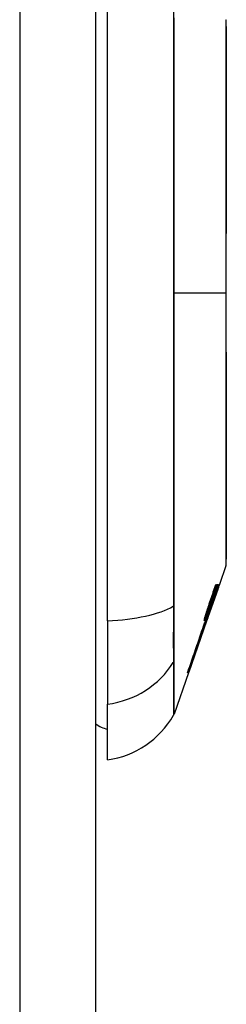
# Model space of a CAD drawing. Header units: inches. Extents: x 25 to 627, y 68 to 290.
# Tile 89 of 250: x 181.552 to 181.822, y 175.701 to 176.988. Entities that reach past the tile are written whole.
import ezdxf

# ---------------------------------------------------------------- set-up
doc = ezdxf.new("R2010")
doc.units = ezdxf.units.IN
doc.header["$MEASUREMENT"] = 0
doc.layers.add('Visible Edges(ANSI)', color=7, linetype='Continuous', lineweight=25)
doc.layers.add('Visible Tangent Edges(ANSI)', color=7, linetype='Continuous', lineweight=25)

msp = doc.modelspace()

# ---------------------------------------------------------------- linework, layer by layer
at = {"layer": 'Visible Edges(ANSI)'}
for p, q in [((181.6513, 192.4909), (181.6513, 160.7709)), ((181.6671, 176.2022), (181.6671, 177.0596)), ((181.8217, 176.2741), (181.8131, 176.2496)), ((181.8109, 176.2431), (181.7964, 176.2017)), ((181.8053, 176.2309), (181.8118, 176.2496)), ((181.8084, 176.2496), (181.8092, 176.2496)), ((181.8103, 176.2496), (181.811, 176.2496)), ((181.8118, 176.2496), (181.8123, 176.2496)), ((181.8125, 176.2496), (181.8128, 176.2496)), ((181.8131, 176.2496), (181.8131, 176.2496)), ((181.8073, 176.2334), (181.8071, 176.2334)), ((181.8073, 176.2334), (181.8073, 176.2334)), ((181.7983, 176.2144), (181.798, 176.2144)), ((181.8024, 176.2194), (181.8022, 176.2194)), ((181.8024, 176.2194), (181.8024, 176.2194)), ((181.8049, 176.2264), (181.8047, 176.2264)), ((181.6671, 176.2022), (181.6671, 176.0934)), ((181.7964, 176.2017), (181.7732, 176.1354)), ((181.7951, 176.2017), (181.7948, 176.2017)), ((181.7969, 176.2069), (181.7951, 176.2017)), ((181.7951, 176.2017), (181.7955, 176.2017)), ((181.7956, 176.2017), (181.796, 176.2017)), ((181.7969, 176.212), (181.7959, 176.212)), ((181.796, 176.2041), (181.7988, 176.2121)), ((181.7964, 176.2041), (181.796, 176.2041)), ((181.7963, 176.2017), (181.7962, 176.2017)), ((181.7963, 176.2017), (181.7964, 176.2017)), ((181.7968, 176.2041), (181.7965, 176.2041)), ((181.7972, 176.2041), (181.7971, 176.2041)), ((181.7983, 176.212), (181.7975, 176.212)), ((181.7987, 176.2121), (181.7984, 176.2121)), ((181.7988, 176.2121), (181.7987, 176.2121)), ((181.7942, 176.2006), (181.7941, 176.2006)), ((181.7728, 176.1344), (181.754, 176.0805)), ((181.7722, 176.1344), (181.7716, 176.1344)), ((181.7727, 176.1344), (181.7723, 176.1344)), ((181.7728, 176.1344), (181.7727, 176.1344)), ((181.7732, 176.1354), (181.7731, 176.1354)), ((181.6671, 176.0206), (181.6671, 176.0934))]:
    msp.add_line(p, q, dxfattribs=at)
at = {"layer": 'Visible Edges(ANSI)', "flags": 128}
for points in [[(181.822, 176.2757), (181.822, 176.2761), (181.822, 176.2774), (181.822, 176.2795), (181.822, 176.2825), (181.822, 176.2863), (181.822, 176.2909), (181.822, 176.2964), (181.822, 176.3027), (181.8221, 176.3098), (181.8221, 176.3177), (181.8221, 176.3262), (181.8221, 176.3355), (181.8221, 176.3455), (181.8221, 176.3562), (181.8222, 176.3676), (181.8222, 176.3796), (181.8222, 176.3921), (181.8221, 176.4053), (181.8221, 176.419), (181.8221, 176.4332), (181.8221, 176.4479), (181.8221, 176.4631), (181.8221, 176.4787), (181.822, 176.4947), (181.822, 176.5109), (181.822, 176.5274), (181.822, 176.5442), (181.822, 176.5612), (181.822, 176.5784), (181.822, 176.5957), (181.822, 176.613), (181.822, 176.6304), (181.822, 176.6478), (181.822, 176.6652), (181.822, 176.6826), (181.822, 176.6998), (181.822, 176.7169), (181.822, 176.7338), (181.822, 176.7504), (181.822, 176.7666), (181.8221, 176.7825), (181.8221, 176.7981), (181.8221, 176.8134), (181.8221, 176.8282), (181.8221, 176.8425), (181.8221, 176.8563), (181.8222, 176.8695), (181.8222, 176.8821), (181.8222, 176.8941), (181.8221, 176.9055), (181.8221, 176.9161), (181.8221, 176.9261), (181.8221, 176.9355), (181.8221, 176.9441), (181.8221, 176.9519), (181.822, 176.959), (181.822, 176.9653), (181.822, 176.9708), (181.822, 176.9754), (181.822, 176.9792), (181.822, 176.9822), (181.822, 176.9843), (181.822, 176.9856), (181.822, 176.9861)], [(181.8123, 176.2496), (181.8116, 176.2477), (181.811, 176.2458), (181.8103, 176.2439), (181.8096, 176.242), (181.809, 176.2401), (181.8083, 176.2382), (181.8076, 176.2363), (181.807, 176.2344), (181.8063, 176.2325), (181.8056, 176.2306), (181.805, 176.2287), (181.8043, 176.2268), (181.8037, 176.2249), (181.803, 176.223), (181.8023, 176.2211), (181.8017, 176.2193), (181.801, 176.2174), (181.8003, 176.2155), (181.7997, 176.2136), (181.799, 176.2117), (181.7983, 176.2098), (181.7977, 176.2079), (181.797, 176.206), (181.7964, 176.2041)], [(181.7988, 176.221), (181.7992, 176.2222), (181.7996, 176.2234), (181.8, 176.2246), (181.8004, 176.2258), (181.8008, 176.227), (181.8012, 176.2282), (181.8016, 176.2294), (181.802, 176.2306), (181.8024, 176.2317), (181.8028, 176.2329), (181.8032, 176.2341), (181.8036, 176.2353), (181.804, 176.2365), (181.8044, 176.2377), (181.8048, 176.2389), (181.8052, 176.2401), (181.8056, 176.2413), (181.806, 176.2425), (181.8064, 176.2437), (181.8068, 176.2448), (181.8072, 176.246), (181.8076, 176.2472), (181.808, 176.2484), (181.8084, 176.2496)], [(181.8092, 176.2496), (181.8088, 176.2484), (181.8084, 176.2472), (181.808, 176.246), (181.8076, 176.2448), (181.8072, 176.2436), (181.8068, 176.2424), (181.8064, 176.2412), (181.806, 176.24), (181.8056, 176.2388), (181.8052, 176.2376), (181.8048, 176.2364), (181.8043, 176.2352), (181.8039, 176.234), (181.8035, 176.2328), (181.8031, 176.2316), (181.8027, 176.2304), (181.8023, 176.2292), (181.8019, 176.228), (181.8015, 176.2268), (181.8011, 176.2256), (181.8007, 176.2244), (181.8003, 176.2232), (181.7999, 176.2221), (181.7995, 176.2209)], [(181.811, 176.2496), (181.8106, 176.2484), (181.8102, 176.2472), (181.8097, 176.246), (181.8093, 176.2448), (181.8089, 176.2436), (181.8085, 176.2424), (181.8081, 176.2412), (181.8077, 176.24), (181.8073, 176.2388), (181.8069, 176.2376), (181.8064, 176.2364), (181.806, 176.2352), (181.8056, 176.234), (181.8052, 176.2328), (181.8048, 176.2316), (181.8044, 176.2304), (181.804, 176.2292), (181.8035, 176.228), (181.8031, 176.2268), (181.8027, 176.2256), (181.8023, 176.2244), (181.8019, 176.2232), (181.8015, 176.2221), (181.8011, 176.2209)], [(181.8039, 176.2309), (181.8042, 176.2316), (181.8045, 176.2324), (181.8047, 176.2332), (181.805, 176.234), (181.8053, 176.2348), (181.8055, 176.2355), (181.8058, 176.2363), (181.8061, 176.2371), (181.8063, 176.2379), (181.8066, 176.2387), (181.8069, 176.2394), (181.8071, 176.2402), (181.8074, 176.241), (181.8077, 176.2418), (181.8079, 176.2426), (181.8082, 176.2434), (181.8085, 176.2441), (181.8087, 176.2449), (181.809, 176.2457), (181.8093, 176.2465), (181.8095, 176.2473), (181.8098, 176.248), (181.8101, 176.2488), (181.8103, 176.2496)], [(181.8047, 176.2262), (181.805, 176.2272), (181.8053, 176.2281), (181.8056, 176.2291), (181.806, 176.2301), (181.8063, 176.2311), (181.8066, 176.232), (181.807, 176.233), (181.8073, 176.234), (181.8076, 176.235), (181.8079, 176.2359), (181.8083, 176.2369), (181.8086, 176.2379), (181.8089, 176.2389), (181.8092, 176.2398), (181.8096, 176.2408), (181.8099, 176.2418), (181.8102, 176.2428), (181.8105, 176.2437), (181.8109, 176.2447), (181.8112, 176.2457), (181.8115, 176.2467), (181.8118, 176.2477), (181.8122, 176.2486), (181.8125, 176.2496)], [(181.8131, 176.2496), (181.8128, 176.2486), (181.8125, 176.2477), (181.8121, 176.2467), (181.8118, 176.2457), (181.8114, 176.2447), (181.8111, 176.2438), (181.8108, 176.2428), (181.8104, 176.2418), (181.8101, 176.2409), (181.8097, 176.2399), (181.8094, 176.2389), (181.8091, 176.2379), (181.8087, 176.237), (181.8084, 176.236), (181.808, 176.235), (181.8077, 176.2341), (181.8073, 176.2331), (181.807, 176.2321), (181.8066, 176.2312), (181.8063, 176.2302), (181.806, 176.2292), (181.8056, 176.2283), (181.8053, 176.2273), (181.8049, 176.2264)], [(181.8128, 176.2496), (181.8126, 176.2489), (181.8124, 176.2483), (181.8122, 176.2476), (181.8119, 176.2469), (181.8117, 176.2462), (181.8115, 176.2455), (181.8112, 176.2449), (181.811, 176.2442), (181.8108, 176.2435), (181.8105, 176.2428), (181.8103, 176.2422), (181.8101, 176.2415), (181.8098, 176.2408), (181.8096, 176.2401), (181.8094, 176.2394), (181.8092, 176.2388), (181.8089, 176.2381), (181.8087, 176.2374), (181.8085, 176.2367), (181.8082, 176.2361), (181.808, 176.2354), (181.8078, 176.2347), (181.8075, 176.234), (181.8073, 176.2334)], [(181.8073, 176.2334), (181.8076, 176.234), (181.8078, 176.2347), (181.8081, 176.2354), (181.8083, 176.236), (181.8085, 176.2367), (181.8088, 176.2374), (181.809, 176.2381), (181.8093, 176.2388), (181.8095, 176.2394), (181.8097, 176.2401), (181.81, 176.2408), (181.8102, 176.2415), (181.8105, 176.2421), (181.8107, 176.2428), (181.811, 176.2435), (181.8112, 176.2442), (181.8114, 176.2449), (181.8117, 176.2455), (181.8119, 176.2462), (181.8122, 176.2469), (181.8124, 176.2476), (181.8126, 176.2483), (181.8129, 176.2489), (181.8131, 176.2496)], [(181.799, 176.2168), (181.7992, 176.2174), (181.7994, 176.2179), (181.7996, 176.2185), (181.7998, 176.219), (181.8, 176.2196), (181.8002, 176.2201), (181.8004, 176.2207), (181.8006, 176.2213), (181.8008, 176.2219), (181.801, 176.2224), (181.8012, 176.223), (181.8014, 176.2236), (181.8016, 176.2242), (181.8018, 176.2248), (181.802, 176.2254), (181.8022, 176.226), (181.8024, 176.2266), (181.8027, 176.2272), (181.8029, 176.2278), (181.8031, 176.2284), (181.8033, 176.229), (181.8035, 176.2296), (181.8037, 176.2302), (181.8039, 176.2309)], [(181.8003, 176.2168), (181.8005, 176.2174), (181.8007, 176.2179), (181.8009, 176.2185), (181.8011, 176.219), (181.8013, 176.2196), (181.8015, 176.2201), (181.8017, 176.2207), (181.8019, 176.2213), (181.8021, 176.2218), (181.8023, 176.2224), (181.8025, 176.223), (181.8027, 176.2236), (181.803, 176.2242), (181.8032, 176.2248), (181.8034, 176.2254), (181.8036, 176.226), (181.8038, 176.2266), (181.804, 176.2272), (181.8042, 176.2278), (181.8044, 176.2284), (181.8047, 176.229), (181.8049, 176.2296), (181.8051, 176.2302), (181.8053, 176.2309)], [(181.7727, 176.1344), (181.7738, 176.1377), (181.775, 176.141), (181.7762, 176.1444), (181.7774, 176.1477), (181.7785, 176.1511), (181.7797, 176.1545), (181.7809, 176.158), (181.7821, 176.1614), (181.7833, 176.1648), (181.7845, 176.1683), (181.7857, 176.1717), (181.7869, 176.1752), (181.7882, 176.1786), (181.7894, 176.1821), (181.7906, 176.1856), (181.7918, 176.189), (181.793, 176.1925), (181.7942, 176.1959), (181.7954, 176.1994), (181.7966, 176.2028), (181.7978, 176.2063), (181.799, 176.2097), (181.8002, 176.2131), (181.8013, 176.2165)], [(181.7983, 176.2144), (181.798, 176.2135), (181.7977, 176.2127), (181.7974, 176.2119), (181.7971, 176.2112), (181.7968, 176.2104), (181.7966, 176.2097), (181.7963, 176.209), (181.796, 176.2083), (181.7958, 176.2077), (181.7956, 176.2071), (181.7953, 176.2066), (181.7951, 176.206), (181.7949, 176.2055), (181.7947, 176.2051), (181.7945, 176.2047), (181.7943, 176.2043), (181.7942, 176.204), (181.794, 176.2037), (181.7939, 176.2034), (181.7938, 176.2032), (181.7937, 176.2031), (181.7936, 176.203), (181.7935, 176.2029), (181.7934, 176.2029)], [(181.7949, 176.2089), (181.7951, 176.2094), (181.7952, 176.2098), (181.7954, 176.2103), (181.7955, 176.2108), (181.7957, 176.2114), (181.7958, 176.2119), (181.796, 176.2124), (181.7961, 176.2129), (181.7963, 176.2134), (181.7965, 176.2139), (181.7966, 176.2144), (181.7968, 176.2149), (181.797, 176.2154), (181.7971, 176.2159), (181.7973, 176.2165), (181.7975, 176.217), (181.7976, 176.2175), (181.7978, 176.218), (181.798, 176.2185), (181.7981, 176.219), (181.7983, 176.2195), (181.7985, 176.22), (181.7986, 176.2205), (181.7988, 176.221)], [(181.8013, 176.2165), (181.8011, 176.2158), (181.8009, 176.2152), (181.8007, 176.2146), (181.8005, 176.214), (181.8003, 176.2134), (181.8001, 176.2128), (181.7999, 176.2122), (181.7997, 176.2115), (181.7995, 176.2109), (181.7992, 176.2103), (181.799, 176.2097), (181.7988, 176.2091), (181.7986, 176.2085), (181.7984, 176.2079), (181.7982, 176.2072), (181.798, 176.2066), (181.7978, 176.206), (181.7976, 176.2054), (181.7973, 176.2048), (181.7971, 176.2042), (181.7969, 176.2036), (181.7967, 176.203), (181.7965, 176.2023), (181.7963, 176.2017)], [(181.7965, 176.2041), (181.7968, 176.205), (181.7972, 176.2059), (181.7975, 176.2068), (181.7978, 176.2077), (181.7982, 176.2086), (181.7985, 176.2095), (181.7989, 176.2105), (181.7992, 176.2114), (181.7995, 176.2123), (181.7999, 176.2132), (181.8002, 176.2142), (181.8006, 176.2151), (181.8009, 176.216), (181.8013, 176.2169), (181.8016, 176.2179), (181.8019, 176.2188), (181.8023, 176.2197), (181.8026, 176.2206), (181.803, 176.2216), (181.8033, 176.2225), (181.8036, 176.2234), (181.804, 176.2244), (181.8043, 176.2253), (181.8047, 176.2262)], [(181.7965, 176.2089), (181.7966, 176.2091), (181.7966, 176.2093), (181.7967, 176.2095), (181.7968, 176.2098), (181.7969, 176.21), (181.7969, 176.2102), (181.797, 176.2104), (181.7971, 176.2107), (181.7971, 176.2109), (181.7972, 176.2111), (181.7973, 176.2114), (181.7974, 176.2116), (181.7974, 176.2118), (181.7975, 176.212), (181.7976, 176.2123), (181.7977, 176.2125), (181.7977, 176.2127), (181.7978, 176.213), (181.7979, 176.2132), (181.798, 176.2134), (181.798, 176.2137), (181.7981, 176.2139), (181.7982, 176.2141), (181.7983, 176.2144)], [(181.8024, 176.2194), (181.8021, 176.2188), (181.8019, 176.2181), (181.8017, 176.2175), (181.8015, 176.2169), (181.8012, 176.2162), (181.801, 176.2156), (181.8008, 176.2149), (181.8005, 176.2143), (181.8003, 176.2137), (181.8001, 176.213), (181.7998, 176.2124), (181.7996, 176.2117), (181.7994, 176.2111), (181.7991, 176.2105), (181.7989, 176.2098), (181.7987, 176.2092), (181.7984, 176.2085), (181.7982, 176.2079), (181.798, 176.2073), (181.7978, 176.2066), (181.7975, 176.206), (181.7973, 176.2054), (181.7971, 176.2047), (181.7968, 176.2041)], [(181.7969, 176.212), (181.797, 176.2121), (181.797, 176.2121), (181.7971, 176.2122), (181.7971, 176.2123), (181.7972, 176.2124), (181.7972, 176.2125), (181.7973, 176.2127), (181.7974, 176.2128), (181.7974, 176.213), (181.7975, 176.2132), (181.7976, 176.2134), (181.7977, 176.2136), (181.7978, 176.2138), (181.7979, 176.214), (181.798, 176.2142), (181.7981, 176.2145), (181.7982, 176.2147), (181.7983, 176.215), (181.7984, 176.2153), (181.7985, 176.2156), (181.7986, 176.2159), (181.7987, 176.2162), (181.7988, 176.2165), (181.799, 176.2168)], [(181.7976, 176.215), (181.7975, 176.2147), (181.7975, 176.2145), (181.7974, 176.2143), (181.7973, 176.2141), (181.7973, 176.2139), (181.7972, 176.2137), (181.7972, 176.2135), (181.7971, 176.2133), (181.7971, 176.2131), (181.797, 176.213), (181.797, 176.2128), (181.797, 176.2127), (181.7969, 176.2125), (181.7969, 176.2124), (181.7969, 176.2123), (181.7969, 176.2122), (181.7969, 176.2122), (181.7969, 176.2121), (181.7969, 176.212), (181.7969, 176.212), (181.7969, 176.212), (181.7969, 176.212), (181.7969, 176.212), (181.7969, 176.212)], [(181.7971, 176.2041), (181.7974, 176.2047), (181.7976, 176.2054), (181.7978, 176.206), (181.798, 176.2067), (181.7982, 176.2073), (181.7985, 176.2079), (181.7987, 176.2086), (181.7989, 176.2092), (181.7991, 176.2098), (181.7993, 176.2105), (181.7996, 176.2111), (181.7998, 176.2118), (181.8, 176.2124), (181.8002, 176.213), (181.8004, 176.2137), (181.8007, 176.2143), (181.8009, 176.215), (181.8011, 176.2156), (181.8013, 176.2162), (181.8015, 176.2169), (181.8017, 176.2175), (181.802, 176.2181), (181.8022, 176.2188), (181.8024, 176.2194)], [(181.8049, 176.2264), (181.8046, 176.2254), (181.8043, 176.2245), (181.804, 176.2236), (181.8037, 176.2226), (181.8033, 176.2217), (181.803, 176.2208), (181.8027, 176.2199), (181.8024, 176.2189), (181.802, 176.218), (181.8017, 176.2171), (181.8014, 176.2161), (181.8011, 176.2152), (181.8008, 176.2143), (181.8004, 176.2133), (181.8001, 176.2124), (181.7998, 176.2115), (181.7995, 176.2106), (181.7991, 176.2096), (181.7988, 176.2087), (181.7985, 176.2078), (181.7982, 176.2069), (181.7979, 176.2059), (181.7975, 176.205), (181.7972, 176.2041)], [(181.7995, 176.2209), (181.7994, 176.2206), (181.7993, 176.2204), (181.7992, 176.2201), (181.7992, 176.2199), (181.7991, 176.2196), (181.799, 176.2194), (181.7989, 176.2191), (181.7988, 176.2189), (181.7988, 176.2186), (181.7987, 176.2184), (181.7986, 176.2181), (181.7985, 176.2179), (181.7984, 176.2176), (181.7984, 176.2174), (181.7983, 176.2171), (181.7982, 176.2169), (181.7981, 176.2166), (181.798, 176.2164), (181.798, 176.2162), (181.7979, 176.2159), (181.7978, 176.2157), (181.7978, 176.2154), (181.7977, 176.2152), (181.7976, 176.215)], [(181.7983, 176.212), (181.7984, 176.2121), (181.7984, 176.2121), (181.7985, 176.2122), (181.7985, 176.2123), (181.7986, 176.2124), (181.7986, 176.2125), (181.7987, 176.2127), (181.7987, 176.2128), (181.7988, 176.213), (181.7989, 176.2132), (181.799, 176.2133), (181.7991, 176.2136), (181.7991, 176.2138), (181.7992, 176.214), (181.7993, 176.2142), (181.7994, 176.2145), (181.7995, 176.2147), (181.7996, 176.215), (181.7997, 176.2153), (181.7998, 176.2156), (181.8, 176.2159), (181.8001, 176.2162), (181.8002, 176.2165), (181.8003, 176.2168)], [(181.7991, 176.215), (181.799, 176.2147), (181.799, 176.2145), (181.7989, 176.2143), (181.7988, 176.2141), (181.7988, 176.2139), (181.7987, 176.2137), (181.7987, 176.2135), (181.7986, 176.2133), (181.7986, 176.2131), (181.7985, 176.213), (181.7985, 176.2128), (181.7984, 176.2127), (181.7984, 176.2125), (181.7984, 176.2124), (181.7983, 176.2123), (181.7983, 176.2122), (181.7983, 176.2122), (181.7983, 176.2121), (181.7983, 176.212), (181.7983, 176.212), (181.7983, 176.212), (181.7983, 176.212), (181.7983, 176.212), (181.7983, 176.212)], [(181.8011, 176.2209), (181.801, 176.2206), (181.8009, 176.2204), (181.8008, 176.2201), (181.8007, 176.2199), (181.8006, 176.2196), (181.8006, 176.2194), (181.8005, 176.2191), (181.8004, 176.2189), (181.8003, 176.2186), (181.8002, 176.2184), (181.8001, 176.2181), (181.8001, 176.2179), (181.8, 176.2176), (181.7999, 176.2174), (181.7998, 176.2171), (181.7997, 176.2169), (181.7997, 176.2166), (181.7996, 176.2164), (181.7995, 176.2162), (181.7994, 176.2159), (181.7993, 176.2157), (181.7993, 176.2154), (181.7992, 176.2152), (181.7991, 176.215)], [(181.7955, 176.2017), (181.7945, 176.1989), (181.7936, 176.1961), (181.7926, 176.1933), (181.7916, 176.1905), (181.7906, 176.1877), (181.7897, 176.1849), (181.7887, 176.1821), (181.7877, 176.1792), (181.7867, 176.1764), (181.7858, 176.1736), (181.7848, 176.1708), (181.7838, 176.1679), (181.7828, 176.1651), (181.7819, 176.1623), (181.7809, 176.1595), (181.7799, 176.1567), (181.7789, 176.1538), (181.778, 176.151), (181.777, 176.1482), (181.776, 176.1454), (181.7751, 176.1427), (181.7741, 176.1399), (181.7732, 176.1371), (181.7722, 176.1344)], [(181.7723, 176.1344), (181.7732, 176.1371), (181.7742, 176.1399), (181.7751, 176.1427), (181.7761, 176.1454), (181.7771, 176.1482), (181.7781, 176.151), (181.779, 176.1538), (181.78, 176.1567), (181.781, 176.1595), (181.782, 176.1623), (181.7829, 176.1651), (181.7839, 176.1679), (181.7849, 176.1708), (181.7859, 176.1736), (181.7868, 176.1764), (181.7878, 176.1792), (181.7888, 176.1821), (181.7898, 176.1849), (181.7907, 176.1877), (181.7917, 176.1905), (181.7927, 176.1933), (181.7937, 176.1961), (181.7946, 176.1989), (181.7956, 176.2017)], [(181.7992, 176.2104), (181.7981, 176.2072), (181.797, 176.2041), (181.7959, 176.2009), (181.7948, 176.1977), (181.7937, 176.1946), (181.7925, 176.1914), (181.7914, 176.1882), (181.7903, 176.185), (181.7892, 176.1818), (181.7881, 176.1786), (181.787, 176.1754), (181.7859, 176.1722), (181.7847, 176.169), (181.7836, 176.1658), (181.7825, 176.1626), (181.7814, 176.1594), (181.7803, 176.1563), (181.7792, 176.1531), (181.7781, 176.1499), (181.777, 176.1468), (181.7759, 176.1437), (181.7748, 176.1405), (181.7737, 176.1374), (181.7727, 176.1344)], [(181.7934, 176.2029), (181.7934, 176.2029), (181.7934, 176.2029), (181.7934, 176.203), (181.7934, 176.2031), (181.7934, 176.2032), (181.7934, 176.2033), (181.7935, 176.2035), (181.7935, 176.2037), (181.7935, 176.2039), (181.7936, 176.2041), (181.7936, 176.2043), (181.7937, 176.2046), (181.7938, 176.2049), (181.7938, 176.2052), (181.7939, 176.2055), (181.794, 176.2058), (181.7941, 176.2061), (181.7942, 176.2065), (181.7943, 176.2069), (181.7944, 176.2072), (181.7945, 176.2076), (181.7947, 176.208), (181.7948, 176.2084), (181.7949, 176.2089)], [(181.7941, 176.2006), (181.7942, 176.2006), (181.7942, 176.2006), (181.7943, 176.2007), (181.7943, 176.2007), (181.7944, 176.2008), (181.7945, 176.201), (181.7945, 176.2011), (181.7946, 176.2013), (181.7947, 176.2015), (181.7948, 176.2017), (181.7949, 176.2019), (181.795, 176.2022), (181.7952, 176.2025), (181.7953, 176.2028), (181.7954, 176.2031), (181.7956, 176.2034), (181.7957, 176.2038), (181.7959, 176.2042), (181.796, 176.2046), (181.7962, 176.205), (181.7963, 176.2054), (181.7965, 176.2059), (181.7967, 176.2064), (181.7969, 176.2069)], [(181.7949, 176.2029), (181.7948, 176.2029), (181.7948, 176.2029), (181.7948, 176.203), (181.7949, 176.2031), (181.7949, 176.2032), (181.7949, 176.2033), (181.7949, 176.2035), (181.795, 176.2037), (181.795, 176.2039), (181.7951, 176.2041), (181.7951, 176.2043), (181.7952, 176.2046), (181.7953, 176.2049), (181.7954, 176.2052), (181.7955, 176.2055), (181.7956, 176.2058), (181.7957, 176.2062), (181.7958, 176.2065), (181.7959, 176.2069), (181.796, 176.2073), (181.7961, 176.2076), (181.7962, 176.208), (181.7964, 176.2084), (181.7965, 176.2089)], [(181.7987, 176.2121), (181.7985, 176.2114), (181.7982, 176.2108), (181.798, 176.2101), (181.7977, 176.2095), (181.7975, 176.2089), (181.7973, 176.2083), (181.7971, 176.2077), (181.7969, 176.2072), (181.7967, 176.2067), (181.7965, 176.2062), (181.7963, 176.2058), (181.7961, 176.2054), (181.796, 176.205), (181.7958, 176.2046), (181.7957, 176.2043), (181.7955, 176.204), (181.7954, 176.2037), (181.7953, 176.2035), (181.7952, 176.2033), (181.7951, 176.2031), (181.795, 176.203), (181.795, 176.2029), (181.7949, 176.2029), (181.7949, 176.2029)], [(181.796, 176.2017), (181.7962, 176.2021), (181.7963, 176.2024), (181.7964, 176.2028), (181.7966, 176.2032), (181.7967, 176.2035), (181.7968, 176.2039), (181.797, 176.2042), (181.7971, 176.2046), (181.7972, 176.205), (181.7973, 176.2053), (181.7975, 176.2057), (181.7976, 176.206), (181.7977, 176.2064), (181.7979, 176.2068), (181.798, 176.2071), (181.7981, 176.2075), (181.7983, 176.2078), (181.7984, 176.2082), (181.7985, 176.2086), (181.7986, 176.2089), (181.7988, 176.2093), (181.7989, 176.2096), (181.799, 176.21), (181.7992, 176.2104)], [(181.7716, 176.1344), (181.7725, 176.1371), (181.7734, 176.1398), (181.7744, 176.1425), (181.7753, 176.1453), (181.7762, 176.148), (181.7772, 176.1508), (181.7781, 176.1535), (181.7791, 176.1563), (181.78, 176.1591), (181.781, 176.1618), (181.7819, 176.1646), (181.7829, 176.1674), (181.7838, 176.1702), (181.7848, 176.1729), (181.7857, 176.1757), (181.7866, 176.1785), (181.7876, 176.1813), (181.7885, 176.184), (181.7895, 176.1868), (181.7904, 176.1896), (181.7914, 176.1923), (181.7923, 176.1951), (181.7932, 176.1979), (181.7941, 176.2006)]]:
    msp.add_lwpolyline(points, dxfattribs=at)
at = {"layer": 'Visible Edges(ANSI)'}
for centre, radius, start, end in [((181.8171, 176.986), 0.00492, 0.1731, 19.29), ((181.8171, 176.2757), 0.00492, 340.71, 359.8269), ((181.6507, 176.1376), 0.1181, 277.9413, 330.1831), ((181.7447, 176.0838), 0.00984, 330.1831, 340.71), ((181.6749, 176.0994), 0.0394, 233.1301, 258.463)]:
    msp.add_arc(centre, radius, start, end, dxfattribs=at)
at = {"layer": 'Visible Tangent Edges(ANSI)'}
for p, q in [((181.5523, 192.4909), (181.5523, 160.7709)), ((181.754, 176.6309), (181.8217, 176.6309)), ((181.822, 176.6309), (181.8217, 176.6309)), ((181.754, 176.2221), (181.754, 176.2225)), ((181.7976, 176.215), (181.7968, 176.215)), ((181.7991, 176.215), (181.7983, 176.215)), ((181.7995, 176.2209), (181.7987, 176.2209)), ((181.8011, 176.2209), (181.8004, 176.2209)), ((181.754, 176.1501), (181.754, 176.1503))]:
    msp.add_line(p, q, dxfattribs=at)
at = {"layer": 'Visible Tangent Edges(ANSI)', "flags": 128}
for points in [[(181.753, 177.0075), (181.7531, 176.9743), (181.7531, 176.9407), (181.7531, 176.9068), (181.7531, 176.8727), (181.7532, 176.8384), (181.7532, 176.8039), (181.7532, 176.7693), (181.7532, 176.7346), (181.7532, 176.6999), (181.7532, 176.6652), (181.7532, 176.6305), (181.7532, 176.5958), (181.7532, 176.5611), (181.7532, 176.5264), (181.7532, 176.4918), (181.7532, 176.4573), (181.7532, 176.4228), (181.7531, 176.3886), (181.7531, 176.3546), (181.7531, 176.3208), (181.7531, 176.2873), (181.753, 176.2542), (181.753, 176.2213)], [(181.754, 176.6309), (181.754, 176.6482), (181.754, 176.6654), (181.754, 176.6827), (181.754, 176.7), (181.754, 176.7173), (181.754, 176.7346), (181.754, 176.7519), (181.754, 176.7692), (181.754, 176.7864), (181.754, 176.8037), (181.754, 176.8209), (181.754, 176.838), (181.754, 176.8551), (181.754, 176.8722), (181.754, 176.8892), (181.754, 176.9062), (181.754, 176.9231), (181.754, 176.9399), (181.754, 176.9567), (181.754, 176.9733), (181.754, 176.9899)], [(181.8217, 176.9876), (181.8217, 176.9875), (181.8217, 176.987), (181.8217, 176.9863), (181.8217, 176.9852), (181.8217, 176.9839), (181.8217, 176.9822), (181.8217, 176.9803), (181.8218, 176.978), (181.8218, 176.9755), (181.8218, 176.9726), (181.8218, 176.9695), (181.8218, 176.9661), (181.8218, 176.9624), (181.8218, 176.9584), (181.8219, 176.9542), (181.8219, 176.9497), (181.8219, 176.9449), (181.8219, 176.9398), (181.8219, 176.9345), (181.8219, 176.9289), (181.822, 176.9231), (181.822, 176.9171), (181.822, 176.9108), (181.822, 176.9043)], [(181.822, 176.9043), (181.822, 176.9026), (181.822, 176.9009), (181.822, 176.8992), (181.822, 176.8975), (181.822, 176.8957), (181.822, 176.8939), (181.822, 176.8922), (181.822, 176.8904), (181.822, 176.8886), (181.822, 176.8867), (181.822, 176.8849), (181.822, 176.883), (181.822, 176.8812), (181.822, 176.8793), (181.822, 176.8774), (181.822, 176.8755), (181.822, 176.8736), (181.822, 176.8716), (181.822, 176.8697), (181.822, 176.8677), (181.822, 176.8657), (181.822, 176.8638), (181.822, 176.8618), (181.822, 176.8597)], [(181.822, 176.8597), (181.822, 176.8517), (181.822, 176.8435), (181.822, 176.8351), (181.8219, 176.8265), (181.8219, 176.8177), (181.8219, 176.8088), (181.8219, 176.7998), (181.8219, 176.7906), (181.8219, 176.7813), (181.8218, 176.7718), (181.8218, 176.7623), (181.8218, 176.7526), (181.8218, 176.7429), (181.8218, 176.733), (181.8218, 176.7231), (181.8218, 176.713), (181.8217, 176.7029), (181.8217, 176.6927), (181.8217, 176.6824), (181.8217, 176.6721), (181.8217, 176.6618), (181.8217, 176.6515), (181.8217, 176.6412), (181.8217, 176.6309)], [(181.754, 176.2225), (181.754, 176.2389), (181.754, 176.2553), (181.754, 176.2718), (181.754, 176.2884), (181.754, 176.305), (181.754, 176.3218), (181.754, 176.3386), (181.754, 176.3555), (181.754, 176.3724), (181.754, 176.3894), (181.754, 176.4065), (181.754, 176.4236), (181.754, 176.4407), (181.754, 176.4579), (181.754, 176.4751), (181.754, 176.4924), (181.754, 176.5097), (181.754, 176.527), (181.754, 176.5443), (181.754, 176.5616), (181.754, 176.5789), (181.754, 176.5962), (181.754, 176.6136), (181.754, 176.6309)], [(181.8217, 176.6309), (181.8217, 176.6205), (181.8217, 176.6102), (181.8217, 176.5998), (181.8217, 176.5895), (181.8217, 176.5792), (181.8217, 176.569), (181.8217, 176.5588), (181.8218, 176.5487), (181.8218, 176.5386), (181.8218, 176.5287), (181.8218, 176.5188), (181.8218, 176.509), (181.8218, 176.4994), (181.8218, 176.4898), (181.8219, 176.4803), (181.8219, 176.471), (181.8219, 176.4618), (181.8219, 176.4527), (181.8219, 176.4438), (181.8219, 176.4351), (181.822, 176.4266), (181.822, 176.4182), (181.822, 176.41), (181.822, 176.402)], [(181.822, 176.402), (181.822, 176.4), (181.822, 176.398), (181.822, 176.396), (181.822, 176.394), (181.822, 176.3921), (181.822, 176.3901), (181.822, 176.3882), (181.822, 176.3863), (181.822, 176.3844), (181.822, 176.3825), (181.822, 176.3806), (181.822, 176.3787), (181.822, 176.3769), (181.822, 176.375), (181.822, 176.3732), (181.822, 176.3714), (181.822, 176.3696), (181.822, 176.3678), (181.822, 176.366), (181.822, 176.3643), (181.822, 176.3625), (181.822, 176.3608), (181.822, 176.3591), (181.822, 176.3574)], [(181.822, 176.3574), (181.822, 176.3509), (181.822, 176.3446), (181.822, 176.3386), (181.8219, 176.3328), (181.8219, 176.3272), (181.8219, 176.3219), (181.8219, 176.3168), (181.8219, 176.312), (181.8219, 176.3075), (181.8218, 176.3033), (181.8218, 176.2993), (181.8218, 176.2956), (181.8218, 176.2922), (181.8218, 176.289), (181.8218, 176.2862), (181.8218, 176.2837), (181.8217, 176.2814), (181.8217, 176.2795), (181.8217, 176.2778), (181.8217, 176.2765), (181.8217, 176.2754), (181.8217, 176.2747), (181.8217, 176.2742), (181.8217, 176.2741)], [(181.753, 176.2213), (181.753, 176.2171), (181.753, 176.213), (181.753, 176.2089), (181.753, 176.2049), (181.753, 176.201), (181.753, 176.1971), (181.753, 176.1934), (181.753, 176.1898), (181.7529, 176.1862), (181.7529, 176.1828), (181.7529, 176.1794), (181.7529, 176.1762), (181.7529, 176.1731), (181.7529, 176.1701), (181.7529, 176.1673), (181.753, 176.1646), (181.753, 176.162), (181.753, 176.1596), (181.753, 176.1573), (181.753, 176.1551), (181.753, 176.1531), (181.753, 176.1513), (181.753, 176.1496), (181.753, 176.148)], [(181.754, 176.1503), (181.754, 176.1519), (181.754, 176.1535), (181.754, 176.1554), (181.754, 176.1574), (181.754, 176.1595), (181.754, 176.1618), (181.754, 176.1642), (181.754, 176.1667), (181.754, 176.1694), (181.754, 176.1721), (181.754, 176.1751), (181.754, 176.1781), (181.754, 176.1812), (181.754, 176.1845), (181.754, 176.1878), (181.754, 176.1913), (181.754, 176.1949), (181.754, 176.1985), (181.754, 176.2022), (181.754, 176.2061), (181.754, 176.21), (181.754, 176.2139), (181.754, 176.218), (181.754, 176.2221)], [(181.754, 176.0805), (181.754, 176.0806), (181.754, 176.081), (181.754, 176.0816), (181.754, 176.0825), (181.754, 176.0836), (181.754, 176.0849), (181.754, 176.0865), (181.754, 176.0883), (181.754, 176.0904), (181.754, 176.0927), (181.754, 176.0953), (181.754, 176.0981), (181.754, 176.1011), (181.754, 176.1044), (181.754, 176.1079), (181.754, 176.1117), (181.754, 176.1157), (181.754, 176.1199), (181.754, 176.1244), (181.754, 176.1291), (181.754, 176.134), (181.754, 176.1392), (181.754, 176.1445), (181.754, 176.1501)], [(181.753, 176.148), (181.753, 176.1425), (181.753, 176.1371), (181.7531, 176.132), (181.7531, 176.1271), (181.7531, 176.1224), (181.7531, 176.118), (181.7531, 176.1138), (181.7531, 176.1098), (181.7531, 176.1061), (181.7531, 176.1026), (181.7531, 176.0993), (181.7532, 176.0963), (181.7532, 176.0935), (181.7532, 176.091), (181.7532, 176.0887), (181.7532, 176.0866), (181.7532, 176.0848), (181.7532, 176.0832), (181.7532, 176.0819), (181.7532, 176.0808), (181.7532, 176.08), (181.7532, 176.0794), (181.7532, 176.079), (181.7532, 176.0789)]]:
    msp.add_lwpolyline(points, dxfattribs=at)
at = {"layer": 'Visible Tangent Edges(ANSI)'}
for centre, major_axis, ratio, start_param, end_param in [((181.6507, 176.2408), (0.1181, 0), 0.32996, 4.850991, 5.75935), ((181.7445, 176.2229), (0.00984, -0.00003), 0.32572, 5.760249, 6.023956), ((181.7445, 176.1527), (0.00984, 0.00008), 0.945463, 5.751833, 6.01554), ((181.6507, 176.2038), (0.1181, 0), 0.943995, 4.850991, 5.75935)]:
    msp.add_ellipse(centre, major_axis=major_axis, ratio=ratio, start_param=start_param, end_param=end_param, dxfattribs=at)

doc.saveas('drawing.dxf')
